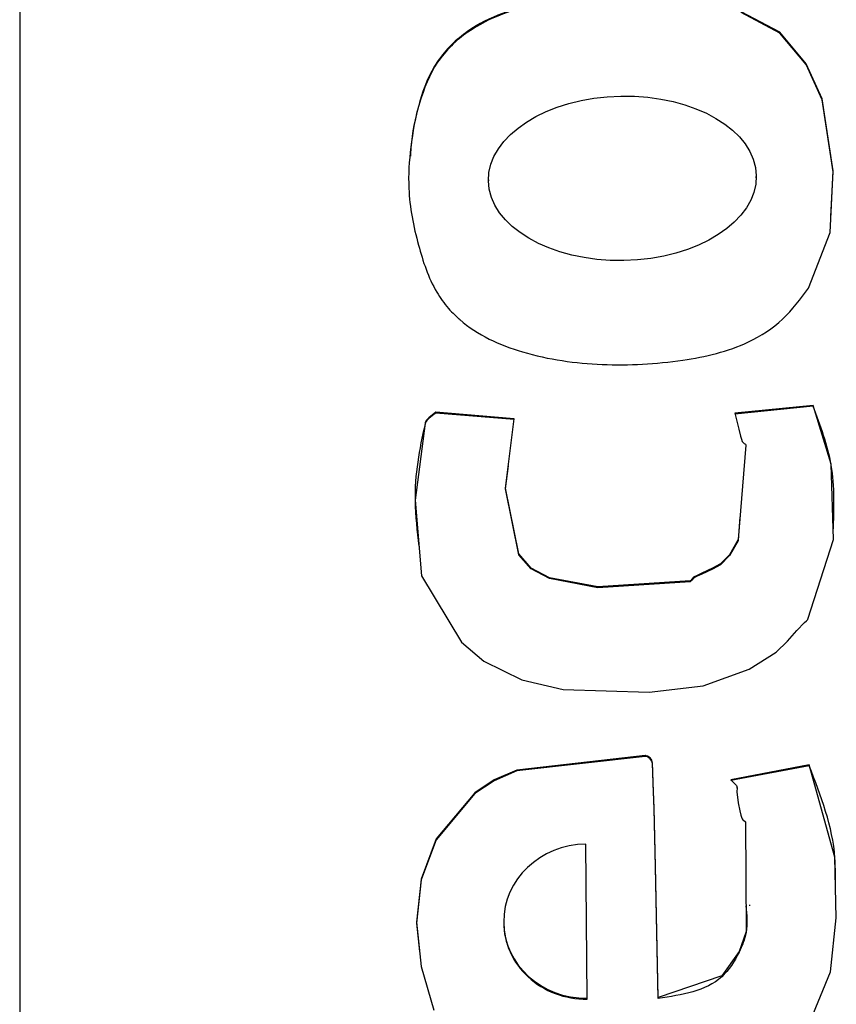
# Model space of a CAD drawing. Header units: millimetres. Extents: x 376 to 1218, y -39 to 832.
# Tile 8 of 25: x 541.26 to 544.67, y 381.51 to 385.62. Entities that reach past the tile are written whole.
import ezdxf

# ---------------------------------------------------------------- set-up
doc = ezdxf.new("R2010")
doc.units = ezdxf.units.MM

msp = doc.modelspace()

# ---------------------------------------------------------------- linework, layer by layer
at = {"color": 7, "linetype": 'Continuous', "lineweight": 25}
for p, q in [((541.2628, 412.7045), (541.2628, 376.7265)), ((543.2207, 384.9521), (543.2207, 384.9477)), ((544.3396, 384.9612), (544.3396, 384.9656)), ((544.5769, 384.0099), (544.2499, 383.9773)), ((544.5769, 384.0064), (544.2499, 383.9738)), ((544.5769, 384.0064), (544.5769, 384.0099)), ((543.3279, 383.9543), (543.0005, 383.9811)), ((543.0005, 383.9776), (543.0005, 383.9811)), ((543.3279, 383.9508), (543.0005, 383.9776)), ((544.5604, 382.5084), (544.2337, 382.4461)), ((544.5604, 382.5049), (544.2337, 382.4426)), ((544.5604, 382.5049), (544.5604, 382.5084)), ((544.2591, 382.411), (544.2591, 382.4153)), ((543.6333, 381.5337), (543.6276, 382.1774)), ((544.3127, 381.9194), (544.3127, 381.9238)), ((543.2846, 381.8546), (543.2846, 381.8502)), ((543.6333, 381.5302), (543.6333, 381.5337)), ((543.9294, 381.5332), (543.9294, 381.5367))]:
    msp.add_line(p, q, dxfattribs=at)
at = {"color": 7, "linetype": 'Continuous', "lineweight": 25, "flags": 128}
for points in [[(544.5576, 384.5003), (544.6478, 384.7326), (544.6609, 384.9897), (544.6147, 385.29), (544.5476, 385.4368), (544.4378, 385.5689), (544.276, 385.654)], [(544.6513, 384.7986), (544.6609, 384.9862), (544.6147, 385.2865), (544.5476, 385.4333), (544.4378, 385.5654), (544.276, 385.6505)], [(543.0005, 383.9811), (542.9717, 383.9582), (542.9611, 383.9469), (542.9579, 383.9411), (542.9569, 383.9384), (542.9565, 383.9371), (542.9564, 383.9366), (542.9563, 383.9363), (542.9563, 383.9362), (542.9563, 383.9362), (542.9563, 383.9361), (542.9563, 383.9361), (542.9141, 383.6147), (542.9411, 383.298), (543.1079, 383.0216), (543.2014, 382.9421), (543.3604, 382.8641), (543.5331, 382.824), (543.8923, 382.8127), (544.1171, 382.8384), (544.3091, 382.9088), (544.4225, 382.9795), (544.4701, 383.0254), (544.5091, 383.0691), (544.5403, 383.1029), (544.5491, 383.1108), (544.5527, 383.1145), (544.5541, 383.1163), (544.5546, 383.1172), (544.5548, 383.1175), (544.5549, 383.1177), (544.555, 383.1178), (544.555, 383.1178), (544.555, 383.1178), (544.555, 383.1178), (544.555, 383.1178), (544.6623, 383.4496), (544.6524, 383.7646), (544.5769, 384.0099)], [(544.2499, 383.9773), (544.2659, 383.9105), (544.2736, 383.8813), (544.2774, 383.8686), (544.2807, 383.8587), (544.284, 383.8545), (544.2889, 383.8514), (544.294, 383.8478), (544.2953, 383.8458), (544.2956, 383.8448), (544.2957, 383.8443), (544.2957, 383.8441), (544.2957, 383.844), (544.2957, 383.844), (544.2957, 383.8439), (544.2957, 383.8439), (544.2957, 383.8439), (544.2632, 383.4498), (544.227, 383.3862), (544.1895, 383.3479), (544.1572, 383.3296), (544.1122, 383.3092), (544.0925, 383.3), (544.0775, 383.292), (544.0704, 383.2837), (544.0667, 383.279), (544.0646, 383.2777), (544.0636, 383.2772), (544.0631, 383.2771), (544.0629, 383.277), (544.0628, 383.277), (544.0628, 383.277), (544.0628, 383.277), (544.0628, 383.277), (544.0628, 383.277), (543.6781, 383.2517), (543.4756, 383.2899), (543.3986, 383.3308), (543.3478, 383.3896), (543.2918, 383.6646), (543.3279, 383.9543)], [(544.2713, 383.5442), (544.2632, 383.4463), (544.227, 383.3827), (544.1895, 383.3444), (544.1572, 383.3261), (544.1122, 383.3057), (544.0925, 383.2965), (544.0775, 383.2885), (544.0704, 383.2802), (544.0667, 383.2755), (544.0646, 383.2742), (544.0636, 383.2737), (544.0631, 383.2736), (544.0629, 383.2735), (544.0628, 383.2735), (544.0628, 383.2735), (544.0628, 383.2735), (544.0628, 383.2735), (544.0628, 383.2735), (543.6781, 383.2482), (543.4756, 383.2864), (543.3986, 383.3273), (543.3478, 383.3861), (543.2918, 383.6611), (543.3039, 383.7575)], [(543.9294, 381.5367), (543.9182, 382.086), (543.9122, 382.3277), (543.9089, 382.434), (543.9073, 382.4808), (543.9059, 382.5175), (543.9029, 382.528), (543.8959, 382.5375), (543.8852, 382.545), (543.88, 382.5466), (543.8777, 382.5469), (543.8767, 382.547), (543.8762, 382.547), (543.876, 382.547), (543.8759, 382.547), (543.8759, 382.547), (543.8759, 382.547), (543.8759, 382.547), (543.8759, 382.547), (543.3386, 382.487), (543.2451, 382.4459), (543.1633, 382.392), (543.0025, 382.1996), (542.9393, 382.0316), (542.9198, 381.8514), (542.9393, 381.6664), (542.9928, 381.4838)], [(543.9294, 381.5332), (543.9182, 382.0825), (543.9122, 382.3242), (543.9089, 382.4305), (543.9073, 382.4773), (543.9059, 382.514), (543.9029, 382.5245), (543.8959, 382.534), (543.8852, 382.5415), (543.88, 382.5431), (543.8777, 382.5434), (543.8767, 382.5435), (543.8762, 382.5435), (543.876, 382.5435), (543.8759, 382.5435), (543.8759, 382.5435), (543.8759, 382.5435), (543.8759, 382.5435), (543.8759, 382.5435), (543.3386, 382.4835), (543.2451, 382.4424), (543.1633, 382.3885), (543.0025, 382.1961), (542.9393, 382.0281), (542.9198, 381.8479), (542.9324, 381.7283)], [(544.5663, 381.4413), (544.6498, 381.6442), (544.6736, 381.8702), (544.6679, 382.1229), (544.5604, 382.5084)], [(544.2337, 382.4461), (544.2566, 382.4225), (544.2588, 382.418), (544.259, 382.4132), (544.2581, 382.3958), (544.2634, 382.3502), (544.2709, 382.3166), (544.2755, 382.2986), (544.2778, 382.29), (544.2798, 382.283), (544.2829, 382.2788), (544.2878, 382.2757), (544.2929, 382.2721), (544.2943, 382.2701), (544.2947, 382.2691), (544.2948, 382.2686), (544.2948, 382.2684), (544.2948, 382.2683), (544.2948, 382.2683), (544.2948, 382.2683), (544.2948, 382.2683), (544.2948, 382.2683), (544.2969, 381.8119), (544.2674, 381.7293), (544.195, 381.6272), (543.9294, 381.5367)]]:
    msp.add_lwpolyline(points, dxfattribs=at)
at = {"color": 7, "linetype": 'Continuous', "lineweight": 25}
msp.add_ellipse((543.7801, 384.9584), major_axis=(0.5594, 0.0108), ratio=0.614002, dxfattribs=at)
for centre, start_param in [((543.6304, 381.8556), 1.550547), ((543.6304, 381.8521), 3.113413)]:
    msp.add_ellipse(centre, major_axis=(0.3457, 0.0106), ratio=0.930566, start_param=start_param, end_param=4.692139, dxfattribs=at)
for points, knots in [([(543.8476, 385.7426), (543.7098, 385.7325), (543.4645, 385.7144), (543.1659, 385.6155), (542.9957, 385.4517), (542.9262, 385.2758), (542.8942, 385.0955), (542.88, 384.8935), (542.9217, 384.6882), (542.9781, 384.5169), (543.0423, 384.4255), (543.0746, 384.3929), (543.0894, 384.3791), (543.096, 384.3731), (543.0989, 384.3705), (543.1002, 384.3694), (543.1007, 384.3689), (543.101, 384.3687), (543.1011, 384.3686), (543.1747, 384.3035), (543.3741, 384.2144), (543.6955, 384.1705), (544.0156, 384.1881), (544.2773, 384.247), (544.4561, 384.3629), (544.524, 384.4547), (544.5576, 384.5003)], [0, 0, 0, 0, 0.113209, 0.201601, 0.250415, 0.301493, 0.3534, 0.400591, 0.46626, 0.52384, 0.546775, 0.556954, 0.561411, 0.563364, 0.564221, 0.564597, 0.564763, 0.564836, 0.564868, 0.564893, 0.645341, 0.737242, 0.829297, 0.907013, 0.953889, 1, 1, 1, 1]), ([(543.8476, 385.7391), (543.7098, 385.729), (543.4645, 385.7109), (543.1661, 385.612), (542.9953, 385.4482), (542.9278, 385.2723), (542.8984, 385.1372), (542.8953, 385.0621), (542.8949, 385.0504)], [0, 0, 0, 0, 0.311824, 0.555291, 0.689743, 0.830433, 0.973406, 1, 1, 1, 1]), ([(544.6611, 383.4846), (544.6645, 383.5778), (544.671, 383.7575), (544.6075, 383.9255), (544.5769, 384.0064)], [0, 0, 0, 0, 0.518619, 1, 1, 1, 1]), ([(543.0005, 383.9776), (542.9907, 383.9703), (542.9768, 383.9598), (542.9624, 383.9461), (542.9583, 383.9388), (542.957, 383.9354), (542.9566, 383.9339), (542.9564, 383.9332), (542.9563, 383.9329), (542.9563, 383.9327), (542.9563, 383.9327), (542.9563, 383.9327), (542.9309, 383.8276), (542.9018, 383.6556), (542.9226, 383.485), (542.9302, 383.422)], [0, 0, 0, 0, 0.063691, 0.090384, 0.101779, 0.106847, 0.109105, 0.110106, 0.110547, 0.110742, 0.110828, 0.110866, 0.110895, 0.6715, 1, 1, 1, 1]), ([(544.67, 382.0265), (544.6701, 382.0576), (544.6701, 382.2225), (544.6096, 382.3784), (544.5604, 382.5049)], [0, 0, 0, 0, 0.188413, 1, 1, 1, 1]), ([(544.2964, 381.9198), (544.2998, 381.8821), (544.306, 381.8149), (544.2648, 381.7133), (544.1723, 381.5689), (544.0287, 381.5478), (543.9294, 381.5332)], [0, 0, 0, 0, 0.184312, 0.329225, 0.536268, 1, 1, 1, 1])]:
    msp.add_open_spline(points, degree=3, knots=knots, dxfattribs=at)

doc.saveas('drawing.dxf')
